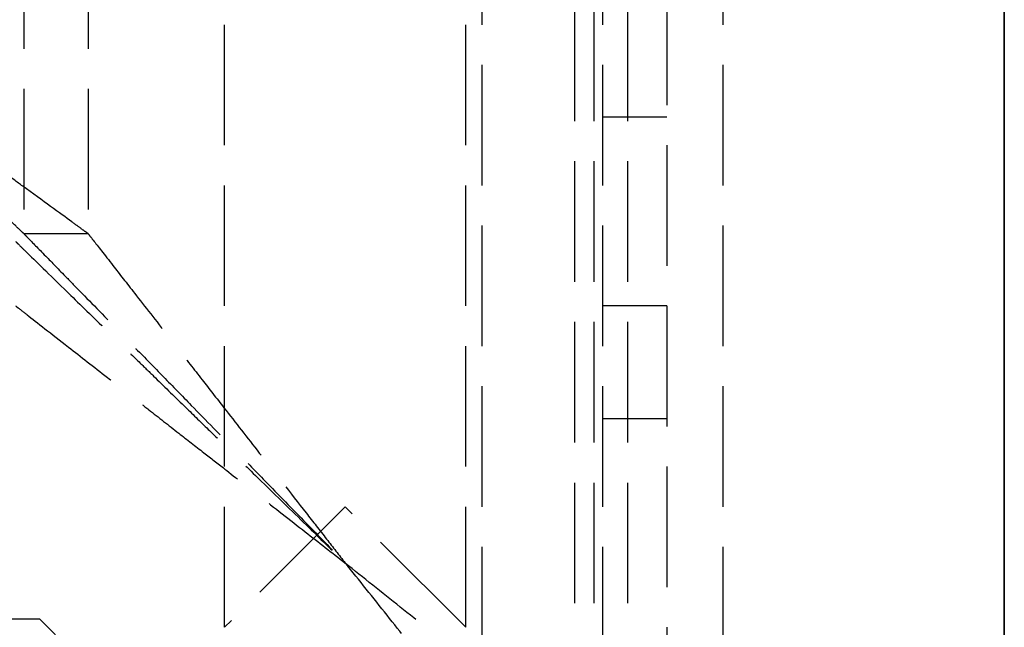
# Model space of a CAD drawing. Header units: millimetres. Extents: x -108 to 0, y 0 to 486.
# Tile 9 of 16: x -12.25 to 0, y 7.05 to 14.61. Entities that reach past the tile are written whole.
import ezdxf

# ---------------------------------------------------------------- set-up
doc = ezdxf.new("R2010")
doc.units = ezdxf.units.MM
doc.header["$LTSCALE"] = 10
doc.linetypes.add('ALLCAD_Strich', pattern=[0.2, 0.15, -0.05])
doc.layers.add('BESCH_KONT_sich_schn_grun_2d', color=10, linetype='Continuous')
doc.layers.add('BESCH_KONT_sich_schn_seit_2d', color=160, linetype='Continuous')

msp = doc.modelspace()

# ---------------------------------------------------------------- linework, layer by layer
at = {"layer": 'BESCH_KONT_sich_schn_grun_2d', "linetype": 'ALLCAD_Strich'}
for p, q in [((-6.5, 462.05), (-6.5, 3.85)), ((-5, 462.05), (-5, 3.85)), ((-3.5, 462.05), (-3.5, 3.85)), ((-4.2, 461.05), (-4.2, 4.65)), ((-9.7, 7.05), (-9.7, 457.55)), ((-6.7, 7.05), (-6.7, 457.55)), ((-12.2, 453.75), (-12.2, 11.95)), ((-11.4, 453.75), (-11.4, 11.95)), ((-5.348, 60.85), (-5.348, 3.85)), ((-5.108, 60.85), (-5.108, 3.85)), ((-4.688, 60.85), (-4.688, 3.85)), ((-4.2, 13.4), (-5, 13.4)), ((-12.2, 11.95), (-11.4, 11.95)), ((-4.2, 11.05), (-5, 11.05)), ((-5, 9.65), (-4.2, 9.65)), ((-8.2, 8.55), (-9.7, 7.05)), ((-6.7, 7.05), (-8.2, 8.55)), ((-12, 7.15), (-54.3, 7.15)), ((-10, 5.15), (-12, 7.15))]:
    msp.add_line(p, q, dxfattribs=at)
for points, knots in [([(-12.2, 11.95), (-12.2, 11.951), (-12.205, 11.955), (-12.223, 11.972), (-12.235, 11.984), (-12.276, 12.023), (-12.318, 12.063), (-12.445, 12.185), (-12.496, 12.234), (-12.632, 12.365), (-12.721, 12.45), (-12.87, 12.594), (-12.926, 12.647), (-13.112, 12.825), (-13.25, 12.958), (-13.616, 13.309), (-13.852, 13.536), (-14.149, 13.821), (-14.206, 13.875), (-14.303, 13.969), (-14.344, 14.009), (-14.441, 14.102), (-14.497, 14.156), (-14.603, 14.256), (-14.651, 14.303), (-14.7, 14.35)], [-0.5329407, -0.5329407, -0.5329407, -0.5329407, -0.4835169, -0.4835169, -0.4358884, -0.4358884, -0.3687683, -0.3687683, -0.3316651, -0.3316651, -0.2797592, -0.2797592, -0.2509657, -0.2509657, -0.1859286, -0.1859286, -0.0846307, -0.0846307, -0.0607258, -0.0607258, -0.0436689, -0.0436689, -0.0202839, -0.0202839, -0.000001, -0.000001, -0.000001, -0.000001]), ([(-11.4, 11.95), (-11.4, 11.95), (-11.403, 11.952), (-11.413, 11.96), (-11.421, 11.965), (-11.45, 11.986), (-11.479, 12.008), (-11.541, 12.053), (-11.57, 12.074), (-11.746, 12.202), (-11.957, 12.355), (-12.283, 12.592), (-12.357, 12.646), (-12.597, 12.821), (-12.773, 12.948), (-13.25, 13.296), (-13.565, 13.525), (-13.964, 13.814), (-14.04, 13.87), (-14.221, 14.002), (-14.327, 14.079), (-14.522, 14.22), (-14.611, 14.285), (-14.7, 14.35)], [-0.5815985, -0.5815985, -0.5815985, -0.5815985, -0.5586238, -0.5586238, -0.5364299, -0.5364299, -0.4933423, -0.4933423, -0.4640446, -0.4640446, -0.3350977, -0.3350977, -0.2993058, -0.2993058, -0.2230152, -0.2230152, -0.1009636, -0.1009636, -0.0724272, -0.0724272, -0.0330469, -0.0330469, -0.000001, -0.000001, -0.000001, -0.000001]), ([(-12.2, 11.95), (-12.2, 11.951), (-12.195, 11.945), (-12.176, 11.926), (-12.161, 11.91), (-12.094, 11.842), (-12.021, 11.767), (-11.851, 11.592), (-11.763, 11.502), (-11.604, 11.339), (-11.54, 11.274), (-11.316, 11.044), (-11.142, 10.866), (-10.908, 10.626), (-10.856, 10.572), (-10.692, 10.404), (-10.578, 10.288), (-10.348, 10.051), (-10.232, 9.933), (-9.932, 9.625), (-9.745, 9.433), (-9.429, 9.109), (-9.3, 8.978), (-8.999, 8.669), (-8.826, 8.492), (-8.502, 8.159), (-8.351, 8.005), (-8.2, 7.85)], [-0.7710178, -0.7710178, -0.7710178, -0.7710178, -0.7379425, -0.7379425, -0.7018763, -0.7018763, -0.6181077, -0.6181077, -0.5515962, -0.5515962, -0.5108542, -0.5108542, -0.4158892, -0.4158892, -0.3894255, -0.3894255, -0.3337137, -0.3337137, -0.2798764, -0.2798764, -0.1960724, -0.1960724, -0.139758, -0.139758, -0.0647823, -0.0647823, -0.000001, -0.000001, -0.000001, -0.000001]), ([(-11.4, 11.95), (-11.4, 11.951), (-11.395, 11.943), (-11.374, 11.917), (-11.357, 11.895), (-11.28, 11.797), (-11.195, 11.688), (-11.009, 11.449), (-10.918, 11.332), (-10.692, 11.043), (-10.552, 10.864), (-10.364, 10.622), (-10.32, 10.566), (-10.18, 10.386), (-10.082, 10.261), (-9.892, 10.017), (-9.801, 9.901), (-9.564, 9.598), (-9.417, 9.409), (-9.077, 8.974), (-8.882, 8.724), (-8.602, 8.366), (-8.517, 8.257), (-8.355, 8.048), (-8.277, 7.949), (-8.2, 7.85)], [-0.6688105, -0.6688105, -0.6688105, -0.6688105, -0.6382314, -0.6382314, -0.603692, -0.603692, -0.5194062, -0.5194062, -0.4555011, -0.4555011, -0.3731954, -0.3731954, -0.3486395, -0.3486395, -0.2958351, -0.2958351, -0.2487312, -0.2487312, -0.1748627, -0.1748627, -0.0793071, -0.0793071, -0.037765, -0.037765, -0.000001, -0.000001, -0.000001, -0.000001]), ([(-12.3, 11.85), (-12.3, 11.85), (-12.298, 11.848), (-12.29, 11.84), (-12.283, 11.833), (-12.255, 11.806), (-12.226, 11.778), (-12.089, 11.644), (-11.926, 11.485), (-11.554, 11.122), (-11.397, 10.969), (-11.181, 10.759), (-11.133, 10.712), (-10.981, 10.563), (-10.874, 10.459), (-10.705, 10.294), (-10.645, 10.236), (-10.461, 10.055), (-10.334, 9.932), (-10.106, 9.71), (-10.006, 9.612), (-9.821, 9.432), (-9.738, 9.35), (-9.517, 9.135), (-9.379, 9), (-9.056, 8.685), (-8.869, 8.503), (-8.522, 8.164), (-8.361, 8.007), (-8.2, 7.85)], [-0.7984978, -0.7984978, -0.7984978, -0.7984978, -0.7727956, -0.7727956, -0.7459456, -0.7459456, -0.687123, -0.687123, -0.539365, -0.539365, -0.4505474, -0.4505474, -0.4256605, -0.4256605, -0.3730248, -0.3730248, -0.3443954, -0.3443954, -0.2864634, -0.2864634, -0.2417979, -0.2417979, -0.2052966, -0.2052966, -0.1460413, -0.1460413, -0.067492, -0.067492, -0.000001, -0.000001, -0.000001, -0.000001]), ([(-12.3, 11.05), (-12.301, 11.05), (-12.289, 11.041), (-12.244, 11.006), (-12.206, 10.977), (-12.039, 10.846), (-11.857, 10.704), (-11.494, 10.421), (-11.33, 10.293), (-11.053, 10.077), (-10.944, 9.992), (-10.771, 9.857), (-10.708, 9.808), (-10.522, 9.662), (-10.397, 9.565), (-10.168, 9.386), (-10.064, 9.304), (-9.872, 9.155), (-9.786, 9.088), (-9.558, 8.91), (-9.415, 8.798), (-9.081, 8.538), (-8.889, 8.388), (-8.531, 8.109), (-8.366, 7.979), (-8.2, 7.85)], [-0.6665997, -0.6665997, -0.6665997, -0.6665997, -0.6273882, -0.6273882, -0.5814779, -0.5814779, -0.4698791, -0.4698791, -0.3925738, -0.3925738, -0.3452743, -0.3452743, -0.3186954, -0.3186954, -0.2675896, -0.2675896, -0.2258718, -0.2258718, -0.1918333, -0.1918333, -0.1364474, -0.1364474, -0.0629893, -0.0629893, -0.000001, -0.000001, -0.000001, -0.000001]), ([(-5, 3.85), (-4.999, 3.85), (-5.011, 3.864), (-5.042, 3.902), (-5.051, 3.914), (-5.104, 3.981), (-5.17, 4.063), (-5.317, 4.246), (-5.389, 4.336), (-5.518, 4.497), (-5.569, 4.561), (-5.683, 4.704), (-5.746, 4.783), (-5.958, 5.048), (-6.118, 5.247), (-6.562, 5.803), (-6.863, 6.178), (-7.339, 6.773), (-7.509, 6.986), (-7.851, 7.417), (-8.024, 7.634), (-8.2, 7.85)], [-0.718062, -0.718062, -0.718062, -0.718062, -0.6596514, -0.6596514, -0.6398277, -0.6398277, -0.5552538, -0.5552538, -0.4925918, -0.4925918, -0.4548931, -0.4548931, -0.4129422, -0.4129422, -0.32, -0.32, -0.1664382, -0.1664382, -0.0835406, -0.0835406, -0.000001, -0.000001, -0.000001, -0.000001]), ([(-4.2, 4.65), (-4.2, 4.649), (-4.211, 4.658), (-4.254, 4.693), (-4.287, 4.719), (-4.361, 4.779), (-4.396, 4.807), (-4.572, 4.949), (-4.795, 5.125), (-5.487, 5.68), (-5.915, 6.021), (-6.567, 6.544), (-6.707, 6.656), (-7.067, 6.944), (-7.291, 7.123), (-7.744, 7.483), (-7.972, 7.665), (-8.2, 7.85)], [-0.9291335, -0.9291335, -0.9291335, -0.9291335, -0.8354183, -0.8354183, -0.7392299, -0.7392299, -0.6720207, -0.6720207, -0.4438337, -0.4438337, -0.2316174, -0.2316174, -0.1752457, -0.1752457, -0.087997, -0.087997, -0.000001, -0.000001, -0.000001, -0.000001])]:
    msp.add_open_spline(points, degree=3, knots=knots, dxfattribs=at)
at = {"layer": 'BESCH_KONT_sich_schn_seit_2d', "linetype": 'ALLCAD_Strich'}
for p, q in [((0, 462.05, 430.528), (0, 6.35, 430.528)), ((0, 4.65, 52.328), (0, 461.05, 52.328)), ((0, 7.85, 56.328), (0, 457.85, 56.328)), ((0, 457.55, 103.426), (0, 7.05, 103.426)), ((0, 457.55, 92.23), (0, 7.05, 92.23)), ((0, 457.55, 103.828), (0, 8.55, 103.828)), ((0, 457.55, 91.828), (0, 8.55, 91.828)), ((0, 456.55, 432.028), (0, 6.35, 432.028)), ((0, 456.55, 429.028), (0, 6.35, 429.028)), ((0, 456.55, 407.028), (0, 8.35, 407.028)), ((0, 9.65, 19.328), (0, 456.05, 19.328)), ((0, 11.95, 49.828), (0, 453.75, 49.828)), ((0, 14.35, 47.328), (0, 451.35, 47.328)), ((0, 14.35, 46.528), (0, 451.35, 46.528)), ((0, 60.85, 426.444), (0, 3.85, 426.444)), ((0, 3.85, 416.612), (0, 60.85, 416.612)), ((0, 60.85, 415.028), (0, 6.35, 415.028)), ((0, 60.85, 415.172), (0, 6.35, 415.172)), ((0, 6.35, 428.028), (0, 60.85, 428.028)), ((0, 6.35, 426.278), (0, 60.85, 426.278)), ((0, 60.85, 416.778), (0, 6.35, 416.778)), ((0, 60.85, 415.242), (0, 6.35, 415.242)), ((0, 60.85, 427.814), (0, 6.35, 427.814)), ((0, 4.65, 29.528), (0, 37.15, 29.528)), ((0, 37.15, 28.028), (0, 4.65, 28.028)), ((0, 34.106, 403.328), (0, 5.85, 403.328)), ((0, 6.35, 409.654), (0, 32.5, 409.654)), ((0, 32.5, 407.654), (0, 6.897, 407.654)), ((0, 13.4, 39.678), (0, 24.7, 39.678)), ((0, 24.7, 34.978), (0, 13.4, 34.978)), ((0, 4.65, 29.328), (0, 24.65, 29.328)), ((0, 24.65, 45.328), (0, 4.65, 45.328)), ((0, 24.65, 31.066), (0, 4.65, 31.066)), ((0, 4.65, 43.589), (0, 24.65, 43.589)), ((0, 4.65, 32.119), (0, 24.65, 32.119)), ((0, 4.65, 31.153), (0, 24.65, 31.153)), ((0, 24.65, 42.536), (0, 4.65, 42.536)), ((0, 24.65, 43.502), (0, 4.65, 43.502)), ((0, 24.65, 44.362), (0, 4.65, 44.362)), ((0, 4.65, 30.294), (0, 24.65, 30.294)), ((0, 4.65, 30.381), (0, 24.65, 30.381)), ((0, 24.65, 44.275), (0, 4.65, 44.275)), ((0, 19.1, 419.278), (0, 13.6, 419.278)), ((0, 13.6, 423.778), (0, 19.1, 423.778)), ((0, 14.35, 47.328), (0, 14.35, 46.528)), ((0, 13.097, 27.889), (0, 11.868, 27.029)), ((0, 11.95, 49.828), (0, 11.95, 52.328)), ((0, 11.868, 27.029), (0, 11.468, 27.601)), ((0, 11.85, 49.828), (0, 11.05, 49.828)), ((0, 11.85, 52.328), (0, 11.85, 49.828)), ((0, 11.128, 27.905), (0, 11.847, 29.222)), ((0, 11.05, 49.828), (0, 11.05, 52.328)), ((0, 10.649, 29.528), (0, 10.649, 28.028)), ((0, 7.85, 56.328), (0, 7.85, 55.528)), ((0, 7.85, 56.328), (0, 7.85, 55.528)), ((0, 7.15, 29.528), (0, 7.15, 28.028))]:
    msp.add_line(p, q, dxfattribs=at)
at = {"layer": 'BESCH_KONT_sich_schn_seit_2d', "linetype": 'ALLCAD_Strich', "extrusion": (-1, 0, 0)}
for centre, radius, start, end in [((-13.4, 37.328), 2.35, 270, 90), ((-10.649, 27.028), 2.5, 118.6479, 145), ((-9.65, 24.328), 5, 270, 0), ((-8.55, 100.828), 3, 60, 90), ((-8.55, 94.828), 3, 270, 300), ((-8.35, 409.028), 2, 270, 0)]:
    msp.add_arc(centre, radius, start, end, dxfattribs=at)
at = {"layer": 'BESCH_KONT_sich_schn_seit_2d', "linetype": 'ALLCAD_Strich', "extrusion": (1, 0, 0)}
msp.add_arc((10.649, 27.028), 1, 35, 61.3521, dxfattribs=at)
at = {"layer": 'BESCH_KONT_sich_schn_seit_2d', "linetype": 'ALLCAD_Strich'}
for points, knots in [([(0, 14.35, 47.328), (0, 14.309, 47.328), (0, 14.268, 47.329), (0, 14.181, 47.333), (0, 14.136, 47.336), (0, 13.988, 47.352), (0, 13.887, 47.369), (0, 13.564, 47.443), (0, 13.345, 47.526), (0, 12.994, 47.721), (0, 12.856, 47.816), (0, 12.662, 47.981), (0, 12.601, 48.039), (0, 12.489, 48.157), (0, 12.438, 48.215), (0, 12.303, 48.386), (0, 12.223, 48.506), (0, 12.104, 48.724), (0, 12.06, 48.819), (0, 11.994, 48.987), (0, 11.97, 49.06), (0, 11.917, 49.241), (0, 11.893, 49.353), (0, 11.868, 49.526), (0, 11.861, 49.585), (0, 11.852, 49.705), (0, 11.85, 49.766), (0, 11.85, 49.828)], [-0.4743187, -0.4743187, -0.4743187, -0.4743187, -0.4570721, -0.4570721, -0.4380047, -0.4380047, -0.3952791, -0.3952791, -0.3011259, -0.3011259, -0.2368697, -0.2368697, -0.2057471, -0.2057471, -0.177968, -0.177968, -0.1290639, -0.1290639, -0.0952343, -0.0952343, -0.0710849, -0.0710849, -0.0362313, -0.0362313, -0.0184238, -0.0184238, -0.000001, -0.000001, -0.000001, -0.000001]), ([(0, 11.95, 49.828), (0, 11.951, 49.74), (0, 11.955, 49.652), (0, 11.972, 49.482), (0, 11.984, 49.4), (0, 12.023, 49.205), (0, 12.063, 49.041), (0, 12.185, 48.743), (0, 12.234, 48.642), (0, 12.365, 48.414), (0, 12.45, 48.293), (0, 12.594, 48.122), (0, 12.647, 48.065), (0, 12.825, 47.889), (0, 12.958, 47.784), (0, 13.309, 47.56), (0, 13.536, 47.463), (0, 13.821, 47.388), (0, 13.875, 47.376), (0, 13.969, 47.359), (0, 14.009, 47.353), (0, 14.102, 47.34), (0, 14.156, 47.335), (0, 14.256, 47.329), (0, 14.303, 47.328), (0, 14.35, 47.328)], [-0.5329407, -0.5329407, -0.5329407, -0.5329407, -0.4835169, -0.4835169, -0.4358884, -0.4358884, -0.3687683, -0.3687683, -0.3316651, -0.3316651, -0.2797592, -0.2797592, -0.2509657, -0.2509657, -0.1859286, -0.1859286, -0.0846307, -0.0846307, -0.0607258, -0.0607258, -0.0436689, -0.0436689, -0.0202839, -0.0202839, -0.000001, -0.000001, -0.000001, -0.000001]), ([(0, 14.35, 47.328), (0, 14.308, 47.328), (0, 14.266, 47.329), (0, 14.177, 47.334), (0, 14.13, 47.338), (0, 13.978, 47.355), (0, 13.874, 47.375), (0, 13.543, 47.461), (0, 13.319, 47.556), (0, 12.97, 47.776), (0, 12.837, 47.879), (0, 12.658, 48.053), (0, 12.604, 48.111), (0, 12.459, 48.281), (0, 12.373, 48.402), (0, 12.24, 48.631), (0, 12.19, 48.732), (0, 12.065, 49.033), (0, 12.024, 49.199), (0, 11.985, 49.396), (0, 11.972, 49.478), (0, 11.955, 49.65), (0, 11.951, 49.739), (0, 11.95, 49.828)], [-0.2840101, -0.2840101, -0.2840101, -0.2840101, -0.2742931, -0.2742931, -0.2634878, -0.2634878, -0.239251, -0.239251, -0.1860867, -0.1860867, -0.1515383, -0.1515383, -0.1361585, -0.1361585, -0.108379, -0.108379, -0.0883855, -0.0883855, -0.0522469, -0.0522469, -0.0266078, -0.0266078, -0.000001, -0.000001, -0.000001, -0.000001]), ([(0, 14.35, 46.528), (0, 14.302, 46.528), (0, 14.253, 46.529), (0, 14.151, 46.533), (0, 14.098, 46.537), (0, 13.927, 46.553), (0, 13.808, 46.57), (0, 13.429, 46.648), (0, 13.171, 46.733), (0, 12.554, 47.029), (0, 12.207, 47.28), (0, 11.775, 47.754), (0, 11.65, 47.919), (0, 11.385, 48.35), (0, 11.26, 48.627), (0, 11.136, 49.066), (0, 11.104, 49.212), (0, 11.072, 49.436), (0, 11.064, 49.512), (0, 11.053, 49.668), (0, 11.05, 49.748), (0, 11.05, 49.828)], [-0.5830245, -0.5830245, -0.5830245, -0.5830245, -0.5649835, -0.5649835, -0.5452006, -0.5452006, -0.5009834, -0.5009834, -0.4023148, -0.4023148, -0.2549084, -0.2549084, -0.1870468, -0.1870468, -0.0919077, -0.0919077, -0.0470217, -0.0470217, -0.0239276, -0.0239276, -0.000001, -0.000001, -0.000001, -0.000001]), ([(0, 14.35, 46.528), (0, 14.284, 46.528), (0, 14.218, 46.531), (0, 14.077, 46.547), (0, 14.001, 46.561), (0, 13.871, 46.593), (0, 13.817, 46.609), (0, 13.531, 46.708), (0, 13.305, 46.837), (0, 12.96, 47.129), (0, 12.832, 47.262), (0, 12.657, 47.487), (0, 12.603, 47.563), (0, 12.352, 47.953), (0, 12.203, 48.302), (0, 12.078, 48.761), (0, 12.056, 48.853), (0, 12.009, 49.084), (0, 11.988, 49.226), (0, 11.966, 49.445), (0, 11.96, 49.52), (0, 11.952, 49.672), (0, 11.95, 49.75), (0, 11.95, 49.828)], [-0.5394969, -0.5394969, -0.5394969, -0.5394969, -0.5095091, -0.5095091, -0.4747727, -0.4747727, -0.4497729, -0.4497729, -0.3420881, -0.3420881, -0.2740336, -0.2740336, -0.2419716, -0.2419716, -0.1195119, -0.1195119, -0.0897008, -0.0897008, -0.0459031, -0.0459031, -0.0233523, -0.0233523, -0.000001, -0.000001, -0.000001, -0.000001]), ([(0, 11.95, 49.828), (0, 11.95, 49.751), (0, 11.952, 49.674), (0, 11.96, 49.524), (0, 11.965, 49.451), (0, 11.986, 49.235), (0, 12.008, 49.095), (0, 12.053, 48.867), (0, 12.074, 48.777), (0, 12.202, 48.298), (0, 12.355, 47.952), (0, 12.592, 47.578), (0, 12.646, 47.502), (0, 12.821, 47.275), (0, 12.948, 47.14), (0, 13.296, 46.843), (0, 13.525, 46.711), (0, 13.814, 46.61), (0, 13.87, 46.593), (0, 14.002, 46.561), (0, 14.079, 46.547), (0, 14.22, 46.531), (0, 14.285, 46.528), (0, 14.35, 46.528)], [-0.5815985, -0.5815985, -0.5815985, -0.5815985, -0.5586238, -0.5586238, -0.5364299, -0.5364299, -0.4933423, -0.4933423, -0.4640446, -0.4640446, -0.3350977, -0.3350977, -0.2993058, -0.2993058, -0.2230152, -0.2230152, -0.1009636, -0.1009636, -0.0724272, -0.0724272, -0.0330469, -0.0330469, -0.000001, -0.000001, -0.000001, -0.000001]), ([(0, 11.95, 52.328), (0, 11.951, 52.438), (0, 11.945, 52.549), (0, 11.926, 52.777), (0, 11.91, 52.894), (0, 11.842, 53.281), (0, 11.767, 53.539), (0, 11.592, 53.975), (0, 11.502, 54.157), (0, 11.339, 54.432), (0, 11.274, 54.532), (0, 11.044, 54.85), (0, 10.866, 55.049), (0, 10.626, 55.273), (0, 10.572, 55.32), (0, 10.404, 55.46), (0, 10.288, 55.547), (0, 10.051, 55.705), (0, 9.933, 55.776), (0, 9.625, 55.939), (0, 9.433, 56.023), (0, 9.109, 56.137), (0, 8.978, 56.176), (0, 8.669, 56.251), (0, 8.492, 56.282), (0, 8.159, 56.319), (0, 8.005, 56.328), (0, 7.85, 56.328)], [-0.7710178, -0.7710178, -0.7710178, -0.7710178, -0.7379425, -0.7379425, -0.7018763, -0.7018763, -0.6181077, -0.6181077, -0.5515962, -0.5515962, -0.5108542, -0.5108542, -0.4158892, -0.4158892, -0.3894255, -0.3894255, -0.3337137, -0.3337137, -0.2798764, -0.2798764, -0.1960724, -0.1960724, -0.139758, -0.139758, -0.0647823, -0.0647823, -0.000001, -0.000001, -0.000001, -0.000001]), ([(0, 11.95, 52.328), (0, 11.951, 52.431), (0, 11.943, 52.537), (0, 11.917, 52.75), (0, 11.895, 52.861), (0, 11.797, 53.235), (0, 11.688, 53.481), (0, 11.449, 53.871), (0, 11.332, 54.026), (0, 11.043, 54.347), (0, 10.864, 54.506), (0, 10.622, 54.686), (0, 10.566, 54.726), (0, 10.386, 54.845), (0, 10.261, 54.919), (0, 10.017, 55.046), (0, 9.901, 55.101), (0, 9.598, 55.227), (0, 9.409, 55.291), (0, 8.974, 55.412), (0, 8.724, 55.46), (0, 8.366, 55.503), (0, 8.257, 55.513), (0, 8.048, 55.525), (0, 7.949, 55.528), (0, 7.85, 55.528)], [-0.6688105, -0.6688105, -0.6688105, -0.6688105, -0.6382314, -0.6382314, -0.603692, -0.603692, -0.5194062, -0.5194062, -0.4555011, -0.4555011, -0.3731954, -0.3731954, -0.3486395, -0.3486395, -0.2958351, -0.2958351, -0.2487312, -0.2487312, -0.1748627, -0.1748627, -0.0793071, -0.0793071, -0.037765, -0.037765, -0.000001, -0.000001, -0.000001, -0.000001]), ([(0, 7.85, 56.328), (0, 7.93, 56.328), (0, 8.01, 56.325), (0, 8.178, 56.316), (0, 8.266, 56.308), (0, 8.562, 56.272), (0, 8.769, 56.231), (0, 9.137, 56.129), (0, 9.3, 56.073), (0, 9.508, 55.987), (0, 9.555, 55.966), (0, 9.718, 55.891), (0, 9.833, 55.831), (0, 10.072, 55.692), (0, 10.196, 55.612), (0, 10.375, 55.48), (0, 10.434, 55.434), (0, 10.598, 55.3), (0, 10.701, 55.206), (0, 10.892, 55.013), (0, 10.98, 54.915), (0, 11.21, 54.631), (0, 11.346, 54.432), (0, 11.553, 54.054), (0, 11.633, 53.883), (0, 11.786, 53.473), (0, 11.853, 53.23), (0, 11.936, 52.737), (0, 11.951, 52.514), (0, 11.95, 52.328)], [-0.5897769, -0.5897769, -0.5897769, -0.5897769, -0.5643393, -0.5643393, -0.5362283, -0.5362283, -0.4699212, -0.4699212, -0.416639, -0.416639, -0.4010032, -0.4010032, -0.3618686, -0.3618686, -0.3188206, -0.3188206, -0.2975451, -0.2975451, -0.2585177, -0.2585177, -0.2231334, -0.2231334, -0.161106, -0.161106, -0.1149898, -0.1149898, -0.0559323, -0.0559323, -0.000001, -0.000001, -0.000001, -0.000001]), ([(0, 7.85, 56.328), (0, 7.928, 56.328), (0, 8.005, 56.325), (0, 8.165, 56.316), (0, 8.247, 56.309), (0, 8.522, 56.276), (0, 8.715, 56.238), (0, 9.057, 56.145), (0, 9.207, 56.094), (0, 9.451, 55.995), (0, 9.545, 55.952), (0, 9.76, 55.845), (0, 9.879, 55.778), (0, 10.116, 55.627), (0, 10.235, 55.543), (0, 10.458, 55.364), (0, 10.563, 55.271), (0, 10.712, 55.123), (0, 10.759, 55.074), (0, 10.967, 54.846), (0, 11.118, 54.648), (0, 11.457, 54.099), (0, 11.622, 53.724), (0, 11.769, 53.144), (0, 11.801, 52.974), (0, 11.84, 52.645), (0, 11.85, 52.484), (0, 11.85, 52.328)], [-0.7793389, -0.7793389, -0.7793389, -0.7793389, -0.7454921, -0.7454921, -0.7094763, -0.7094763, -0.6250102, -0.6250102, -0.5576059, -0.5576059, -0.5144632, -0.5144632, -0.4586243, -0.4586243, -0.4010945, -0.4010945, -0.3476511, -0.3476511, -0.322517, -0.322517, -0.2340482, -0.2340482, -0.1007777, -0.1007777, -0.0470056, -0.0470056, -0.000001, -0.000001, -0.000001, -0.000001]), ([(0, 11.847, 29.222), (0, 11.766, 29.266), (0, 11.682, 29.306), (0, 11.515, 29.375), (0, 11.431, 29.404), (0, 11.296, 29.443), (0, 11.243, 29.457), (0, 11.126, 29.483), (0, 11.061, 29.494), (0, 10.898, 29.517), (0, 10.814, 29.523), (0, 10.721, 29.527), (0, 10.694, 29.527), (0, 10.658, 29.528), (0, 10.649, 29.528), (0, 10.649, 29.528)], [0.000001, 0.000001, 0.000001, 0.000001, 0.0278185, 0.0278185, 0.05472, 0.05472, 0.071747, 0.071747, 0.0934576, 0.0934576, 0.1295482, 0.1295482, 0.1496554, 0.1496554, 0.1685616, 0.1685616, 0.1685616, 0.1685616]), ([(0, 10.649, 28.028), (0, 10.649, 28.028), (0, 10.652, 28.028), (0, 10.665, 28.028), (0, 10.675, 28.027), (0, 10.714, 28.026), (0, 10.751, 28.024), (0, 10.843, 28.01), (0, 10.89, 28), (0, 10.97, 27.975), (0, 11.001, 27.964), (0, 11.065, 27.937), (0, 11.097, 27.922), (0, 11.128, 27.905)], [-0.08984277, -0.08984277, -0.08984277, -0.08984277, -0.07676746, -0.07676746, -0.06400123, -0.06400123, -0.04069933, -0.04069933, -0.02180536, -0.02180536, -0.01065364, -0.01065364, -0.000001, -0.000001, -0.000001, -0.000001]), ([(0, 11.05, 52.328), (0, 11.05, 52.46), (0, 11.041, 52.597), (0, 11.006, 52.878), (0, 10.977, 53.024), (0, 10.846, 53.506), (0, 10.704, 53.807), (0, 10.421, 54.244), (0, 10.293, 54.404), (0, 10.077, 54.629), (0, 9.992, 54.708), (0, 9.857, 54.821), (0, 9.808, 54.86), (0, 9.662, 54.968), (0, 9.565, 55.032), (0, 9.386, 55.137), (0, 9.304, 55.179), (0, 9.155, 55.25), (0, 9.088, 55.279), (0, 8.91, 55.349), (0, 8.798, 55.386), (0, 8.538, 55.457), (0, 8.388, 55.486), (0, 8.109, 55.52), (0, 7.979, 55.528), (0, 7.85, 55.528)], [-0.6665997, -0.6665997, -0.6665997, -0.6665997, -0.6273882, -0.6273882, -0.5814779, -0.5814779, -0.4698791, -0.4698791, -0.3925738, -0.3925738, -0.3452743, -0.3452743, -0.3186954, -0.3186954, -0.2675896, -0.2675896, -0.2258718, -0.2258718, -0.1918333, -0.1918333, -0.1364474, -0.1364474, -0.0629893, -0.0629893, -0.000001, -0.000001, -0.000001, -0.000001]), ([(0, 7.85, 55.528), (0, 7.888, 55.528), (0, 7.926, 55.527), (0, 8.003, 55.524), (0, 8.043, 55.522), (0, 8.167, 55.513), (0, 8.251, 55.504), (0, 8.541, 55.459), (0, 8.747, 55.407), (0, 9.117, 55.272), (0, 9.284, 55.194), (0, 9.552, 55.04), (0, 9.656, 54.972), (0, 9.807, 54.86), (0, 9.856, 54.822), (0, 9.991, 54.708), (0, 10.077, 54.629), (0, 10.229, 54.471), (0, 10.296, 54.393), (0, 10.471, 54.172), (0, 10.574, 54.017), (0, 10.736, 53.719), (0, 10.798, 53.581), (0, 10.92, 53.252), (0, 10.973, 53.056), (0, 11.039, 52.658), (0, 11.05, 52.478), (0, 11.05, 52.328)], [-0.5076211, -0.5076211, -0.5076211, -0.5076211, -0.4936338, -0.4936338, -0.4791884, -0.4791884, -0.4480379, -0.4480379, -0.3720754, -0.3720754, -0.3087585, -0.3087585, -0.2681775, -0.2681775, -0.2481612, -0.2481612, -0.2124595, -0.2124595, -0.1823802, -0.1823802, -0.1314974, -0.1314974, -0.0930755, -0.0930755, -0.0449542, -0.0449542, -0.000001, -0.000001, -0.000001, -0.000001]), ([(0, 7.85, 56.328), (0, 7.636, 56.328), (0, 7.42, 56.31), (0, 6.994, 56.241), (0, 6.783, 56.189), (0, 6.443, 56.075), (0, 6.31, 56.022), (0, 5.652, 55.72), (0, 5.211, 55.378), (0, 4.783, 54.898), (0, 4.704, 54.801), (0, 4.562, 54.608), (0, 4.498, 54.513), (0, 4.336, 54.249), (0, 4.246, 54.074), (0, 4.063, 53.643), (0, 3.981, 53.381), (0, 3.901, 52.978), (0, 3.882, 52.847), (0, 3.856, 52.587), (0, 3.85, 52.457), (0, 3.85, 52.328)], [-0.6646968, -0.6646968, -0.6646968, -0.6646968, -0.5964804, -0.5964804, -0.529083, -0.529083, -0.4851884, -0.4851884, -0.3074823, -0.3074823, -0.2652037, -0.2652037, -0.2272056, -0.2272056, -0.1639949, -0.1639949, -0.0786292, -0.0786292, -0.0389259, -0.0389259, -0.000001, -0.000001, -0.000001, -0.000001]), ([(0, 7.074, 56.208), (0, 7.149, 56.232), (0, 7.226, 56.252), (0, 7.483, 56.308), (0, 7.665, 56.328), (0, 7.85, 56.328)], [-0.1251231, -0.1251231, -0.1251231, -0.1251231, -0.087997, -0.087997, -0.0000285, -0.0000285, -0.0000285, -0.0000285]), ([(0, 7.85, 56.328), (0, 7.666, 56.328), (0, 7.484, 56.308), (0, 7.126, 56.231), (0, 6.949, 56.173), (0, 6.663, 56.045), (0, 6.552, 55.987), (0, 6.035, 55.671), (0, 5.691, 55.326), (0, 5.133, 54.513), (0, 4.954, 54.076), (0, 4.81, 53.582), (0, 4.781, 53.467), (0, 4.721, 53.182), (0, 4.694, 53.012), (0, 4.659, 52.67), (0, 4.649, 52.499), (0, 4.65, 52.328)], [-0.5151329, -0.5151329, -0.5151329, -0.5151329, -0.465525, -0.465525, -0.416577, -0.416577, -0.3849302, -0.3849302, -0.266229, -0.266229, -0.140762, -0.140762, -0.1039573, -0.1039573, -0.0513011, -0.0513011, -0.000001, -0.000001, -0.000001, -0.000001]), ([(0, 6.395, 55.89), (0, 6.408, 55.899), (0, 6.421, 55.907), (0, 6.544, 55.982), (0, 6.656, 56.042), (0, 6.87, 56.137), (0, 6.971, 56.176), (0, 7.074, 56.208)], [-0.2383603, -0.2383603, -0.2383603, -0.2383603, -0.2316174, -0.2316174, -0.1752457, -0.1752457, -0.1251231, -0.1251231, -0.1251231, -0.1251231])]:
    msp.add_open_spline(points, degree=3, knots=knots, dxfattribs=at)
msp.add_open_spline([(0, 7.85, 56.328), (0, 7.85, 56.328), (0, 7.85, 56.328), (0, 7.85, 56.328)], degree=3, dxfattribs=at)
msp.add_open_spline([(0, 7.85, 56.328), (0, 7.85, 56.328), (0, 7.85, 56.328), (0, 7.85, 56.328)], degree=3, dxfattribs=at)
msp.add_open_spline([(0, 7.85, 56.328), (0, 7.85, 56.328), (0, 7.85, 56.328), (0, 7.85, 56.328)], degree=3, dxfattribs=at)
msp.add_open_spline([(0, 7.85, 56.328), (0, 7.85, 56.328), (0, 7.85, 56.328), (0, 7.85, 56.328)], degree=3, dxfattribs=at)
msp.add_open_spline([(0, 7.85, 56.328), (0, 7.85, 56.328), (0, 7.85, 56.328), (0, 7.85, 56.328)], degree=3, dxfattribs=at)

doc.saveas('drawing.dxf')
